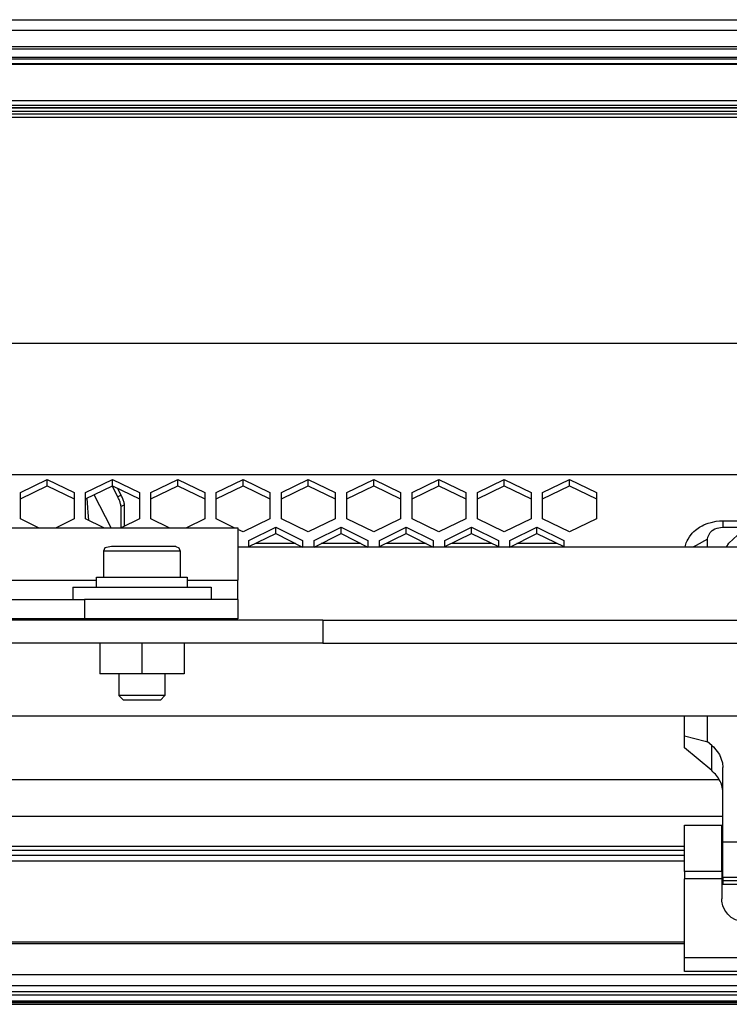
# Model space of a CAD drawing. Header units: millimetres. Extents: x -1168 to 272, y 384 to 518.
# Tile 22 of 30: x -307 to -214, y 389 to 518. Entities that reach past the tile are written whole.
import ezdxf

# ---------------------------------------------------------------- set-up
doc = ezdxf.new("R2010")
doc.units = ezdxf.units.MM

# ---------------------------------------------------------------- blocks, each defined once
blk = doc.blocks.new('Tragblech-Elektronik', base_point=(-1010.3, 438.71))
at = {"color": 7, "linetype": 'Continuous'}
for p, q in [((-276.89, 448.98), (-269.89, 448.98)), ((-268.38, 448.98), (-261.38, 448.98)), ((-259.88, 448.98), (-252.88, 448.98)), ((-251.38, 448.98), (-244.38, 448.98)), ((-242.88, 448.98), (-235.88, 448.98))]:
    blk.add_line(p, q, dxfattribs=at)
blk = doc.blocks.new('Abschirmblech-ob_-Controller', base_point=(-297.04, 451.45))
at = {"color": 7, "linetype": 'Continuous'}
for p, q in [((-293.96, 455.48), (-294.69, 456.9)), ((-293.5, 455.67), (-293.98, 456.6)), ((-294.83, 451.45), (-297.04, 455.75)), ((-293.53, 451.45), (-293.53, 454.23)), ((-293.08, 451.66), (-293.08, 454.43))]:
    blk.add_line(p, q, dxfattribs=at)
at = {"color": 1, "linetype": 'Continuous'}
for p, q in [((-293.5, 455.67), (-293.96, 455.48)), ((-293.08, 454.43), (-293.53, 454.23))]:
    blk.add_line(p, q, dxfattribs=at)
at = {"color": 7, "linetype": 'Continuous'}
for points in [[(-293.53, 454.23), (-293.54, 454.27), (-293.55, 454.38), (-293.59, 454.56), (-293.66, 454.78), (-293.74, 455.01), (-293.84, 455.25), (-293.92, 455.4), (-293.96, 455.48)], [(-293.08, 454.43), (-293.08, 454.46), (-293.1, 454.57), (-293.13, 454.75), (-293.21, 454.97), (-293.29, 455.21), (-293.39, 455.44), (-293.47, 455.59), (-293.5, 455.67)]]:
    blk.add_open_spline(points, degree=3, knots=[0, 0, 0, 0, 0.110674, 0.326909, 0.555216, 0.808191, 1.069235, 1.321138, 1.321138, 1.321138, 1.321138], dxfattribs=at)
blk = doc.blocks.new('Elektronikeinheit-kpl_-S120', base_point=(-1010.3, 438.49))
for name, p in [('Tragblech-Elektronik', (-1010.3, 438.71)), ('Abschirmblech-ob_-Controller', (-297.04, 451.45))]:
    blk.add_blockref(name, p)
blk = doc.blocks.new('Gehaeuseblech-oben-S120__24', base_point=(-1045.22, 413.82))
at = {"color": 1, "linetype": 'Continuous'}
for p, q in [((-352.06, 475.47), (180.52, 475.47)), ((-342.35, 458.38), (182.49, 458.38)), ((-215.63, 418.63), (-380.81, 418.63)), ((-215.14, 413.82), (-382.36, 413.82))]:
    blk.add_line(p, q, dxfattribs=at)
at = {"color": 7, "linetype": 'Continuous'}
for p, q in [((-306.64, 456.02), (-303.14, 457.73)), ((-306.64, 455.22), (-303.14, 456.92)), ((-303.14, 457.73), (-299.64, 456.02)), ((-303.14, 456.92), (-303.14, 457.73)), ((-303.14, 456.92), (-299.64, 455.22)), ((-298.14, 456.02), (-294.64, 457.73)), ((-298.14, 455.22), (-294.64, 456.92)), ((-294.64, 457.73), (-291.14, 456.02)), ((-294.64, 456.92), (-294.64, 457.73)), ((-294.64, 456.92), (-291.14, 455.22)), ((-289.64, 456.02), (-286.14, 457.73)), ((-289.64, 455.22), (-286.14, 456.92)), ((-286.14, 457.73), (-282.64, 456.02)), ((-286.14, 456.92), (-286.14, 457.73)), ((-286.14, 456.92), (-282.64, 455.22)), ((-281.14, 456.02), (-277.64, 457.73)), ((-281.14, 455.22), (-277.64, 456.92)), ((-277.64, 457.73), (-274.14, 456.02)), ((-277.64, 456.92), (-277.64, 457.73)), ((-277.64, 456.92), (-274.14, 455.22)), ((-272.64, 456.02), (-269.14, 457.73)), ((-272.64, 455.22), (-269.14, 456.92)), ((-269.14, 457.73), (-265.64, 456.02)), ((-269.14, 456.92), (-269.14, 457.73)), ((-269.14, 456.92), (-265.64, 455.22)), ((-264.13, 456.02), (-260.63, 457.73)), ((-264.13, 455.22), (-260.63, 456.92)), ((-260.63, 457.73), (-257.13, 456.02)), ((-260.63, 456.92), (-260.63, 457.73)), ((-260.63, 456.92), (-257.13, 455.22)), ((-255.63, 456.02), (-252.13, 457.73)), ((-255.63, 455.22), (-252.13, 456.92)), ((-252.13, 457.73), (-248.63, 456.02)), ((-252.13, 456.92), (-252.13, 457.73)), ((-252.13, 456.92), (-248.63, 455.22)), ((-247.13, 456.02), (-243.63, 457.73)), ((-247.13, 455.22), (-243.63, 456.92)), ((-243.63, 457.73), (-240.13, 456.02)), ((-243.63, 456.92), (-243.63, 457.73)), ((-243.63, 456.92), (-240.13, 455.22)), ((-238.63, 456.02), (-235.13, 457.73)), ((-238.63, 455.22), (-235.13, 456.92)), ((-235.13, 457.73), (-231.63, 456.02)), ((-235.13, 456.92), (-235.13, 457.73)), ((-235.13, 456.92), (-231.63, 455.22)), ((-306.64, 452.6), (-306.64, 456.02)), ((-299.64, 456.02), (-299.64, 452.6)), ((-298.14, 452.6), (-298.14, 456.02)), ((-291.14, 456.02), (-291.14, 452.6)), ((-289.64, 452.6), (-289.64, 456.02)), ((-282.64, 456.02), (-282.64, 452.6)), ((-281.14, 452.6), (-281.14, 456.02)), ((-274.14, 456.02), (-274.14, 452.6)), ((-272.64, 452.6), (-272.64, 456.02)), ((-265.64, 456.02), (-265.64, 452.6)), ((-264.13, 452.6), (-264.13, 456.02)), ((-257.13, 456.02), (-257.13, 452.6)), ((-255.63, 452.6), (-255.63, 456.02)), ((-248.63, 456.02), (-248.63, 452.6)), ((-247.13, 452.6), (-247.13, 456.02)), ((-240.13, 456.02), (-240.13, 452.6)), ((-238.63, 452.6), (-238.63, 456.02)), ((-231.63, 456.02), (-231.63, 452.6)), ((-304.28, 451.45), (-306.64, 452.6)), ((-299.64, 452.6), (-302, 451.45)), ((-295.78, 451.45), (-298.14, 452.6)), ((-291.14, 452.6), (-293.5, 451.45)), ((-287.28, 451.45), (-289.64, 452.6)), ((-282.64, 452.6), (-285, 451.45)), ((-278.78, 451.45), (-281.14, 452.6)), ((-274.14, 452.6), (-277.64, 450.9)), ((-276.89, 449.8), (-273.39, 451.51)), ((-273.39, 451.51), (-269.89, 449.8)), ((-273.39, 450.7), (-273.39, 451.51)), ((-269.14, 450.9), (-272.64, 452.6)), ((-265.64, 452.6), (-269.14, 450.9)), ((-268.38, 449.8), (-264.88, 451.51)), ((-264.88, 450.7), (-264.88, 451.51)), ((-264.88, 451.51), (-261.38, 449.8)), ((-260.63, 450.9), (-264.13, 452.6)), ((-257.13, 452.6), (-260.63, 450.9)), ((-259.88, 449.8), (-256.38, 451.51)), ((-256.38, 451.51), (-252.88, 449.8)), ((-256.38, 450.7), (-256.38, 451.51)), ((-252.13, 450.9), (-255.63, 452.6)), ((-248.63, 452.6), (-252.13, 450.9)), ((-251.38, 449.8), (-247.88, 451.51)), ((-247.88, 450.7), (-247.88, 451.51)), ((-247.88, 451.51), (-244.38, 449.8)), ((-243.63, 450.9), (-247.13, 452.6)), ((-240.13, 452.6), (-243.63, 450.9)), ((-242.88, 449.8), (-239.38, 451.51)), ((-239.38, 451.51), (-235.88, 449.8)), ((-239.38, 450.7), (-239.38, 451.51)), ((-235.13, 450.9), (-238.63, 452.6)), ((-231.63, 452.6), (-235.13, 450.9)), ((-277.64, 450.9), (-278.31, 451.22)), ((-276.89, 449), (-273.39, 450.7)), ((-273.39, 450.7), (-269.89, 448.9)), ((-268.38, 448.9), (-264.88, 450.7)), ((-264.88, 450.7), (-261.38, 448.9)), ((-259.88, 449), (-256.38, 450.7)), ((-256.38, 450.7), (-252.88, 448.9)), ((-251.38, 449), (-247.88, 450.7)), ((-247.88, 450.7), (-244.38, 449)), ((-242.88, 448.9), (-239.38, 450.7)), ((-239.38, 450.7), (-235.88, 449)), ((-276.89, 449), (-276.89, 449.8)), ((-269.89, 449.8), (-269.89, 448.9)), ((-268.38, 448.9), (-268.38, 449.8)), ((-261.38, 449.8), (-261.38, 448.9)), ((-259.88, 449), (-259.88, 449.8)), ((-252.88, 449.8), (-252.88, 448.9)), ((-251.38, 449), (-251.38, 449.8)), ((-244.38, 449.8), (-244.38, 449)), ((-242.88, 448.9), (-242.88, 449.8)), ((-235.88, 449.8), (-235.88, 449))]:
    blk.add_line(p, q, dxfattribs=at)
blk = doc.blocks.new('Gehaeuseblech-unten-S120', base_point=(-1006.49, 449.44))
at = {"color": 7, "linetype": 'Continuous'}
for p, q in [((-298, 455.28), (-297.9, 454.06)), ((-297.9, 454.06), (-297.85, 453.44)), ((-297.85, 453.44), (-297.77, 452.42))]:
    blk.add_line(p, q, dxfattribs=at)
at = {"color": 1, "linetype": 'Continuous'}
for p, q in [((-275.98, 449.44), (-270.81, 449.44)), ((-267.47, 449.44), (-262.3, 449.44)), ((-258.97, 449.44), (-253.8, 449.44)), ((-250.47, 449.44), (-245.3, 449.44)), ((-241.97, 449.44), (-236.8, 449.44))]:
    blk.add_line(p, q, dxfattribs=at)
blk = doc.blocks.new('Fuehrung-S120__26', base_point=(-1001.14, 504.87))
at = {"color": 7, "linetype": 'Continuous'}
for p, q in [((-424.37, 517.62), (-95.79, 517.62)), ((-438.01, 512.73), (140.86, 512.73)), ((140.86, 504.87), (-368.59, 504.87))]:
    blk.add_line(p, q, dxfattribs=at)
at = {"color": 1, "linetype": 'Continuous'}
for p, q in [((140.86, 516.22), (-1001.14, 516.22)), ((140.86, 514.07), (-1001.14, 514.07)), ((140.86, 513.79), (-1001.14, 513.79)), ((-438.01, 512.73), (140.86, 512.73)), ((140.86, 512.49), (-437.1, 512.49)), ((-369.13, 506.14), (140.86, 506.14)), ((-368.83, 505.72), (140.86, 505.72)), ((-368.7, 505.37), (140.86, 505.37))]:
    blk.add_line(p, q, dxfattribs=at)
blk = doc.blocks.new('Dekorleiste-S120_1__27', base_point=(-1001.14, 506.16))
at = {"color": 7, "linetype": 'Continuous'}
blk.add_line((140.86, 511.83), (-434.89, 511.9), dxfattribs=at)
at = {"color": 1, "linetype": 'Continuous'}
for p, q in [((-434.66, 511.83), (140.86, 511.83)), ((-370.3, 507.1), (140.86, 507.1)), ((-369.45, 506.5), (140.86, 506.5)), ((140.86, 506.16), (-369.14, 506.16))]:
    blk.add_line(p, q, dxfattribs=at)
blk = doc.blocks.new('Rahmen-lang-S120__28', base_point=(-1039.18, 409.47))
at = {"color": 7, "linetype": 'Continuous'}
for p, q in [((-640.14, 409.97), (-220.14, 409.97)), ((-215.29, 409.97), (-215.14, 409.97))]:
    blk.add_line(p, q, dxfattribs=at)
at = {"color": 1, "linetype": 'Continuous'}
for p, q in [((-640.14, 409.47), (-220.14, 409.47)), ((-215.29, 409.47), (-215.14, 409.47))]:
    blk.add_line(p, q, dxfattribs=at)
blk = doc.blocks.new('Rahmendeckel-bearb__1__29', base_point=(-1039.18, 389.76))
at = {"color": 7, "linetype": 'Continuous'}
for p, q in [((-220.14, 408.77), (-640.14, 408.77)), ((-215.14, 408.77), (-215.29, 408.77)), ((-1039.18, 389.76), (178.89, 389.76))]:
    blk.add_line(p, q, dxfattribs=at)
at = {"color": 1, "linetype": 'Continuous'}
for p, q in [((-640.14, 408.08), (-220.14, 408.08)), ((-215.29, 408.08), (-215.14, 408.08)), ((-220.14, 397.47), (-640.14, 397.47)), ((-220.14, 397.26), (-640.14, 397.26)), ((-1038.64, 393.27), (178.36, 393.27)), ((178.36, 391.8), (-1038.64, 391.8)), ((178.36, 391.01), (-1038.64, 391.01)), ((178.36, 390.58), (-1038.64, 390.58)), ((178.36, 389.78), (-1038.64, 389.78))]:
    blk.add_line(p, q, dxfattribs=at)
blk = doc.blocks.new('Gehäuserahmen-lang__30', base_point=(-1039.18, 389.37))
at = {"color": 1, "linetype": 'Continuous'}
for p, q in [((178.89, 389.58), (-1039.18, 389.58)), ((131.36, 389.37), (-1039.18, 389.37))]:
    blk.add_line(p, q, dxfattribs=at)
at = {"color": 7, "linetype": 'Continuous'}
blk.add_line((131.36, 389.37), (-930.68, 389.37), dxfattribs=at)
blk = doc.blocks.new('Scharnierband__45', base_point=(-220.14, 405.01))
at = {"color": 7, "linetype": 'Continuous'}
for p, q in [((-218.7, 451.15), (-218.19, 451.51)), ((-218.19, 451.51), (-217.85, 451.7)), ((-217.85, 451.7), (-217.62, 451.82)), ((-217.62, 451.82), (-217.31, 451.95)), ((-217.31, 451.95), (-217.07, 452.03)), ((-217.07, 452.03), (-216.68, 452.15)), ((-216.68, 452.15), (-216.02, 452.29)), ((-216.02, 452.29), (-215.58, 452.33)), ((-215.89, 451.41), (-215.47, 451.5)), ((-215.58, 452.33), (-215.14, 452.35)), ((-215.47, 451.5), (-215.14, 451.53)), ((-215.14, 452.35), (-205.14, 452.35)), ((-215.14, 451.53), (-205.14, 451.53)), ((-205.14, 452.35), (-204.7, 452.33)), ((-205.14, 451.53), (-204.81, 451.5)), ((-204.81, 451.5), (-204.49, 451.44)), ((-204.7, 452.33), (-204.27, 452.29)), ((-204.49, 451.44), (-204.1, 451.29)), ((-204.27, 452.29), (-203.74, 452.19)), ((-203.74, 452.19), (-203.29, 452.06)), ((-203.29, 452.06), (-202.97, 451.95)), ((-202.97, 451.95), (-202.67, 451.82)), ((-202.67, 451.82), (-202.44, 451.7)), ((-202.44, 451.7), (-202.1, 451.51)), ((-202.1, 451.51), (-201.59, 451.15)), ((-219.69, 449.98), (-219.51, 450.26)), ((-219.51, 450.26), (-219.14, 450.73)), ((-219.14, 450.73), (-218.92, 450.95)), ((-218.92, 450.95), (-218.7, 451.15)), ((-217.14, 449.97), (-217.1, 450.23)), ((-217.1, 450.23), (-217, 450.5)), ((-217, 450.5), (-216.8, 450.81)), ((-216.8, 450.81), (-216.53, 451.08)), ((-216.53, 451.08), (-216.19, 451.29)), ((-216.19, 451.29), (-215.89, 451.41)), ((-214.39, 449.45), (-213.25, 450.46)), ((-213.25, 450.46), (-211.78, 451.1)), ((-211.78, 451.1), (-210.14, 451.32)), ((-210.14, 451.32), (-208.51, 451.1)), ((-208.51, 451.1), (-207.04, 450.46)), ((-207.04, 450.46), (-205.89, 449.45)), ((-204.1, 451.29), (-203.76, 451.08)), ((-203.76, 451.08), (-203.48, 450.81)), ((-203.48, 450.81), (-203.32, 450.57)), ((-203.32, 450.57), (-203.19, 450.23)), ((-203.19, 450.23), (-203.15, 449.97)), ((-201.59, 451.15), (-201.36, 450.95)), ((-201.36, 450.95), (-201.15, 450.73)), ((-201.15, 450.73), (-200.78, 450.26)), ((-200.78, 450.26), (-200.6, 449.98)), ((-220.07, 448.96), (-219.92, 449.5)), ((-219.92, 449.5), (-219.8, 449.76)), ((-219.8, 449.76), (-219.69, 449.98)), ((-217.14, 448.9), (-217.14, 449.97)), ((-214.68, 448.9), (-214.39, 449.45)), ((-205.89, 449.45), (-205.6, 448.9)), ((-203.15, 449.97), (-203.14, 448.9)), ((-200.6, 449.98), (-200.52, 449.83)), ((-200.52, 449.83), (-200.37, 449.5)), ((-200.37, 449.5), (-200.21, 448.96)), ((-220.14, 426.75), (-220.14, 426.9)), ((-220.14, 424.36), (-220.14, 426.75)), ((-217.14, 423.55), (-217.14, 426.82)), ((-203.14, 426.82), (-203.14, 423.54)), ((-200.14, 426.9), (-200.14, 426.75)), ((-200.14, 426.75), (-200.14, 424.36)), ((-220.14, 422.8), (-220.14, 424.36)), ((-220.14, 424.36), (-217.45, 423.63)), ((-217.45, 423.63), (-217.14, 423.55)), ((-216.61, 423.1), (-217.14, 423.55)), ((-203.68, 423.1), (-203.14, 423.54)), ((-200.14, 424.36), (-203.14, 423.54)), ((-200.14, 424.36), (-200.14, 422.8)), ((-216.61, 419.81), (-220.14, 422.8)), ((-216.61, 423.1), (-216.37, 422.89)), ((-216.37, 422.89), (-215.6, 421.92)), ((-204.69, 421.92), (-203.92, 422.89)), ((-203.92, 422.89), (-203.68, 423.1)), ((-200.14, 422.8), (-203.68, 419.81)), ((-215.6, 421.92), (-215.19, 420.81)), ((-215.19, 420.81), (-215.14, 420.23)), ((-205.14, 420.23), (-205.09, 420.81)), ((-205.09, 420.81), (-204.69, 421.92)), ((-215.14, 410.48), (-215.14, 420.23)), ((-205.14, 410.48), (-205.14, 420.23)), ((-215.14, 405.9), (-215.14, 410.48)), ((-205.14, 405.9), (-205.14, 410.48)), ((-215.14, 405.9), (-215.14, 405.5)), ((-215.14, 405.5), (-215.14, 405.01)), ((-205.14, 405.9), (-205.14, 405.5)), ((-205.14, 405.5), (-205.14, 405.01)), ((-215.14, 405.01), (-205.14, 405.01))]:
    blk.add_line(p, q, dxfattribs=at)
at = {"color": 1, "linetype": 'Continuous'}
for p, q in [((-215.14, 452.35), (-215.14, 451.53)), ((-205.14, 452.35), (-205.14, 451.53)), ((-218.64, 449.13), (-219.05, 448.9)), ((-217.14, 449.97), (-218.64, 449.13)), ((-203.15, 449.97), (-201.64, 449.13)), ((-201.64, 449.13), (-201.24, 448.9)), ((-216.61, 419.81), (-216.61, 423.1)), ((-203.68, 419.81), (-203.68, 423.1)), ((-205.14, 410.48), (-215.14, 410.48)), ((-205.14, 405.9), (-215.14, 405.9)), ((-215.14, 405.5), (-205.14, 405.5))]:
    blk.add_line(p, q, dxfattribs=at)
at = {"color": 7, "linetype": 'Continuous'}
for points, knots in [([(-215.14, 416.82), (-215.16, 417.1), (-215.2, 417.66), (-215.5, 418.46), (-215.96, 419.2), (-216.39, 419.6), (-216.61, 419.81)], [0, 0, 0, 0, 0.829508, 1.671313, 2.535381, 3.4277, 3.4277, 3.4277, 3.4277]), ([(-203.68, 419.81), (-203.9, 419.6), (-204.32, 419.2), (-204.78, 418.46), (-205.09, 417.66), (-205.13, 417.1), (-205.14, 416.82)], [0, 0, 0, 0, 0.892319, 1.756387, 2.598192, 3.4277, 3.4277, 3.4277, 3.4277])]:
    blk.add_open_spline(points, degree=3, knots=knots, dxfattribs=at)
blk = doc.blocks.new('Zapfenschraube__46', base_point=(-205.14, 406.63))
at = {"color": 7, "linetype": 'Continuous'}
for p, q in [((-204.99, 410.63), (-205.14, 410.63)), ((-204.99, 406.63), (-205.14, 406.63))]:
    blk.add_line(p, q, dxfattribs=at)
blk = doc.blocks.new('Scharnier-Lager__47', base_point=(-220.14, 393.63))
at = {"color": 7, "linetype": 'Continuous'}
for p, q in [((-220.14, 406.69), (-220.14, 412.73)), ((-220.14, 412.73), (-215.29, 412.73)), ((-215.29, 406.69), (-215.29, 412.73)), ((-204.99, 406.69), (-204.99, 412.73)), ((-204.99, 412.73), (-200.14, 412.73)), ((-200.14, 406.69), (-200.14, 412.73)), ((-220.14, 406.69), (-220.14, 405.72)), ((-215.29, 406.69), (-215.29, 405.72)), ((-204.99, 406.69), (-204.99, 405.72)), ((-200.14, 406.69), (-200.14, 405.72)), ((-220.14, 395.42), (-220.14, 405.72)), ((-215.29, 405.72), (-215.29, 403.13)), ((-204.99, 403.13), (-204.99, 405.72)), ((-200.14, 395.42), (-200.14, 405.72)), ((-215.28, 402.81), (-215.29, 403.13)), ((-215.15, 402.2), (-215.28, 402.81)), ((-205.01, 402.81), (-205.14, 402.2)), ((-204.99, 403.13), (-205.01, 402.81)), ((-214.89, 401.63), (-215.15, 402.2)), ((-214.52, 401.12), (-214.89, 401.63)), ((-205.4, 401.63), (-205.76, 401.12)), ((-205.14, 402.2), (-205.4, 401.63)), ((-214.06, 400.7), (-214.52, 401.12)), ((-213.51, 400.39), (-214.06, 400.7)), ((-212.92, 400.19), (-213.51, 400.39)), ((-212.29, 400.13), (-212.92, 400.19)), ((-207.37, 400.19), (-207.99, 400.13)), ((-206.77, 400.39), (-207.37, 400.19)), ((-206.23, 400.7), (-206.77, 400.39)), ((-205.76, 401.12), (-206.23, 400.7)), ((-212.29, 400.13), (-207.99, 400.13)), ((-220.14, 393.63), (-220.14, 395.42)), ((-200.14, 393.63), (-200.14, 395.42)), ((-200.14, 393.63), (-220.14, 393.63))]:
    blk.add_line(p, q, dxfattribs=at)
at = {"color": 1, "linetype": 'Continuous'}
for p, q in [((-215.29, 406.69), (-220.14, 406.69)), ((-200.14, 406.69), (-204.99, 406.69)), ((-215.29, 405.72), (-220.14, 405.72)), ((-200.14, 405.72), (-204.99, 405.72)), ((-200.14, 395.42), (-220.14, 395.42))]:
    blk.add_line(p, q, dxfattribs=at)
blk = doc.blocks.new('Scharnier-kpl__1__48', base_point=(-220.14, 393.63))
for name, p in [('Scharnierband__45', (-220.14, 405.01)), ('Scharnier-Lager__47', (-220.14, 393.63)), ('Zapfenschraube__46', (-205.14, 406.63))]:
    blk.add_blockref(name, p)
blk = doc.blocks.new('Gehaeuse-kpl_-S120__49', base_point=(-1101.34, 384.31))
for name, p in [('Fuehrung-S120__26', (-1001.14, 504.87)), ('Dekorleiste-S120_1__27', (-1001.14, 506.16)), ('Gehaeuseblech-oben-S120__24', (-1045.22, 413.82)), ('Gehaeuseblech-unten-S120', (-1006.49, 449.44)), ('Scharnier-kpl__1__48', (-220.14, 393.63)), ('Rahmen-lang-S120__28', (-1039.18, 409.47)), ('Rahmendeckel-bearb__1__29', (-1039.18, 389.76)), ('Gehäuserahmen-lang__30', (-1039.18, 389.37))]:
    blk.add_blockref(name, p)
blk = doc.blocks.new('Steg-2__62', base_point=(-505.81, 432.4))
at = {"color": 7, "linetype": 'Continuous'}
for p, q in [((-267.27, 439.4), (-504.81, 439.4)), ((-267.27, 439.4), (-188.81, 439.4)), ((-267.27, 436.4), (-504.81, 436.4)), ((-296.31, 436.4), (-296.31, 432.4)), ((-290.81, 436.4), (-290.81, 432.4)), ((-285.31, 436.4), (-285.31, 432.4)), ((-267.27, 436.4), (-188.81, 436.4)), ((-290.81, 432.4), (-296.31, 432.4)), ((-285.31, 432.4), (-290.81, 432.4))]:
    blk.add_line(p, q, dxfattribs=at)
at = {"color": 1, "linetype": 'Continuous'}
blk.add_line((-267.27, 439.4), (-267.27, 436.4), dxfattribs=at)
blk = doc.blocks.new('Verstärkung-Brücke__63', base_point=(-1037.22, 432.4))
blk.add_blockref('Steg-2__62', (-505.81, 432.4))
blk = doc.blocks.new('Federring_DIN128-A6-4', base_point=(-296.71, 443.7))
at = {"color": 7, "linetype": 'Continuous'}
for p, q in [((-296.71, 445), (-284.91, 445)), ((-296.71, 443.7), (-296.71, 445)), ((-284.91, 445), (-284.91, 443.7))]:
    blk.add_line(p, q, dxfattribs=at)
blk = doc.blocks.new('05_02357_P_Scheibe_DIN9021_6_4-140HV_1_2_1', base_point=(-299.81, 442.1))
at = {"color": 7, "linetype": 'Continuous'}
for p, q in [((-299.81, 443.7), (-281.81, 443.7)), ((-299.81, 443.7), (-299.81, 442.1)), ((-281.81, 443.7), (-281.81, 442.1))]:
    blk.add_line(p, q, dxfattribs=at)
blk = doc.blocks.new('Zylinderschraube-9__95', base_point=(-295.81, 429))
at = {"color": 7, "linetype": 'Continuous'}
for p, q in [((-294.78, 449), (-295.64, 448.83)), ((-289.83, 449), (-294.78, 449)), ((-286.41, 449), (-289.83, 449)), ((-286.41, 449), (-285.99, 448.83)), ((-295.64, 448.83), (-295.81, 448.4)), ((-295.81, 448.4), (-295.81, 445)), ((-285.99, 448.83), (-285.81, 448.4)), ((-285.81, 448.4), (-285.81, 445)), ((-293.81, 439.6), (-293.81, 439.4)), ((-287.81, 439.6), (-287.81, 439.4)), ((-293.81, 432.4), (-293.81, 429.6)), ((-287.81, 432.4), (-287.81, 429.6)), ((-290.33, 429.6), (-293.81, 429.6)), ((-293.21, 429), (-293.81, 429.6)), ((-292.65, 429), (-293.21, 429)), ((-288.41, 429), (-292.65, 429)), ((-287.81, 429.6), (-290.33, 429.6)), ((-287.81, 429.6), (-288.41, 429))]:
    blk.add_line(p, q, dxfattribs=at)
at = {"color": 1, "linetype": 'Continuous'}
for p, q in [((-289.7, 448.4), (-295.81, 448.4)), ((-285.81, 448.4), (-289.7, 448.4))]:
    blk.add_line(p, q, dxfattribs=at)
blk = doc.blocks.new('Tragrohr_drehen__101', base_point=(-380.81, 426.9))
at = {"color": 7, "linetype": 'Continuous'}
for p, q in [((111.69, 448.9), (-278.31, 448.9)), ((-108.31, 426.9), (-380.81, 426.9))]:
    blk.add_line(p, q, dxfattribs=at)
blk = doc.blocks.new('Rohrschelle__103', base_point=(-328.31, 439.6))
at = {"color": 7, "linetype": 'Continuous'}
for p, q in [((-328.31, 451.45), (-328.31, 444.62)), ((-328.31, 451.45), (-278.31, 451.45)), ((-278.31, 451.45), (-278.31, 444.62)), ((-328.31, 442.1), (-328.31, 444.62)), ((-278.31, 442.1), (-278.31, 444.62)), ((-328.31, 442.1), (-328.31, 439.6)), ((-328.31, 442.1), (-308.31, 442.1)), ((-308.31, 442.1), (-298.31, 442.1)), ((-278.31, 442.1), (-298.31, 442.1)), ((-278.31, 442.1), (-278.31, 439.6)), ((-328.31, 439.6), (-308.31, 439.6)), ((-298.31, 439.6), (-308.31, 439.6)), ((-278.31, 439.6), (-298.31, 439.6))]:
    blk.add_line(p, q, dxfattribs=at)
at = {"color": 1, "linetype": 'Continuous'}
for p, q in [((-328.31, 444.62), (-321.71, 444.62)), ((-309.91, 444.62), (-296.71, 444.62)), ((-284.91, 444.62), (-278.31, 444.62)), ((-308.31, 442.1), (-308.31, 439.6)), ((-298.31, 442.1), (-298.31, 439.6))]:
    blk.add_line(p, q, dxfattribs=at)
blk = doc.blocks.new('Träger-drehen__105', base_point=(-380.81, 424.35))
for name, p in [('Tragrohr_drehen__101', (-380.81, 426.9)), ('Rohrschelle__103', (-328.31, 439.6))]:
    blk.add_blockref(name, p)
blk = doc.blocks.new('Haltebügel-P_O_-S120__108', base_point=(-1167.96, 399.72))
for name, p in [('Verstärkung-Brücke__63', (-1037.22, 432.4)), ('Träger-drehen__105', (-380.81, 424.35)), ('Zylinderschraube-9__95', (-295.81, 429)), ('Federring_DIN128-A6-4', (-296.71, 443.7)), ('05_02357_P_Scheibe_DIN9021_6_4-140HV_1_2_1', (-299.81, 442.1))]:
    blk.add_blockref(name, p)
blk = doc.blocks.new('S120_1__109', base_point=(-1167.96, 384.31))
for name, p in [('Haltebügel-P_O_-S120__108', (-1167.96, 399.72)), ('Gehaeuse-kpl_-S120__49', (-1101.34, 384.31)), ('Elektronikeinheit-kpl_-S120', (-1010.3, 438.49))]:
    blk.add_blockref(name, p)
blk = doc.blocks.new('Drfsicht2', base_point=(-451, 508))
blk.add_blockref('S120_1__109', (-1167.96, 384.31))

msp = doc.modelspace()

# ---------------------------------------------------------------- block references
msp.add_blockref('Drfsicht2', (-451, 508))

doc.saveas('drawing.dxf')
